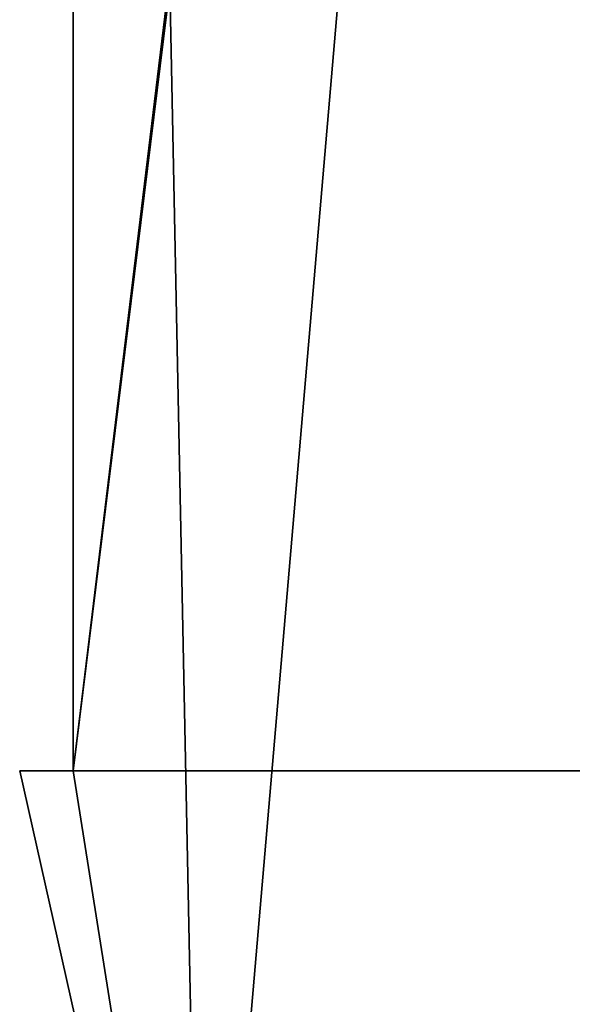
# Model space of a CAD drawing. Header units: millimetres. Extents: x -19 to 152, y -2 to 200.
# Tile 7 of 162: x -17.4 to -14.82, y 3.71 to 8.31. Entities that reach past the tile are written whole.
import ezdxf

# ---------------------------------------------------------------- set-up
doc = ezdxf.new("R2010")
doc.units = ezdxf.units.MM
doc.header["$LTSCALE"] = 65.185185
for name, color, linetype in [('676', 7, 'CONTINUOUS'), ('775', 7, 'CONTINUOUS'), ('777', 7, 'CONTINUOUS'), ('778', 7, 'CONTINUOUS')]:
    doc.layers.add(name, color=color, linetype=linetype)

msp = doc.modelspace()

# ---------------------------------------------------------------- linework, layer by layer
at = {"layer": '676', "color": 7, "linetype": 'Continuous'}
for points in [[(-13.9913, 30.8, -10.3442), (-16.5481, 1, -5.3773), (-17.1505, 4.8, -2.9362), (-13.9913, 30.8, -10.3442)], [(-17.1505, 4.8, 2.9362), (-16.5481, 1, 5.3773), (-17.1505, 30.8, 2.9362), (-17.1505, 4.8, 2.9362)], [(-17.1505, 30.8, 2.9362), (-16.5481, 1, 5.3773), (-13.9913, 30.8, 10.3442), (-17.1505, 30.8, 2.9362)], [(-17.1505, 30.8, -2.9362), (-13.9913, 30.8, -10.3442), (-17.1505, 4.8, -2.9362), (-17.1505, 30.8, -2.9362)], [(-10.2267, 1, -14.0774), (-16.5481, 1, -5.3773), (-13.9913, 30.8, -10.3442), (-10.2267, 1, -14.0774)], [(-16.5481, 1, 5.3773), (-10.2267, 1, 14.0774), (-13.9913, 30.8, 10.3442), (-16.5481, 1, 5.3773)], [(-16.5481, 1, 5.3773), (-17.1505, 4.8, 2.9362), (-17.3998, 4.8, 0.0022), (-16.5481, 1, 5.3773)], [(-17.1505, 4.8, -2.9362), (-16.5481, 1, 5.3773), (-17.3998, 4.8, 0.0022), (-17.1505, 4.8, -2.9362)], [(-16.5481, 1, -5.3773), (-16.5481, 1, 5.3773), (-17.1505, 4.8, -2.9362), (-16.5481, 1, -5.3773)]]:
    msp.add_3dface(points, dxfattribs=at)
at = {"layer": '775', "color": 7, "linetype": 'Continuous'}
for points in [[(-17.1505, 4.8, 2.9362), (-17.1505, 4.8, -2.9362), (-17.3998, 4.8, 0.0022), (-17.1505, 4.8, 2.9362)], [(-17.1505, 4.8, -2.9362), (-17.1505, 4.8, 2.9362), (-14.6856, 4.8, 0.8), (-17.1505, 4.8, -2.9362)], [(-14.6856, 4.8, 0.8), (-17.1505, 4.8, 2.9362), (-13.2023, 4.8, 2.7983), (-14.6856, 4.8, 0.8)], [(-17.1505, 4.8, -2.9362), (-14.6856, 4.8, 0.8), (-14.6856, 4.8, -0.8), (-17.1505, 4.8, -2.9362)], [(-17.1505, 4.8, -2.9362), (-14.6856, 4.8, -0.8), (-13.3, 4.8, -1.6), (-17.1505, 4.8, -2.9362)], [(-17.1505, 4.8, -2.9362), (-13.3, 4.8, -1.6), (-13.2023, 4.8, -2.7983), (-17.1505, 4.8, -2.9362)]]:
    msp.add_3dface(points, dxfattribs=at)
at = {"layer": '777', "color": 7, "linetype": 'Continuous'}
for points in [[(-17.1505, 30.8, -2.9362), (-17.1505, 4.8, -2.9362), (-13.2023, 36.8, -2.7983), (-17.1505, 30.8, -2.9362)], [(-17.1505, 4.8, -2.9362), (-13.2023, 4.8, -2.7983), (-13.2023, 36.8, -2.7983), (-17.1505, 4.8, -2.9362)]]:
    msp.add_3dface(points, dxfattribs=at)
at = {"layer": '778', "color": 7, "linetype": 'Continuous'}
for points in [[(-17.0447, 33.8038, 2.9325), (-16.9391, 36.8, 2.9288), (-13.2023, 4.8, 2.7983), (-17.0447, 33.8038, 2.9325)], [(-13.2023, 4.8, 2.7983), (-16.9391, 36.8, 2.9288), (-13.2023, 36.8, 2.7983), (-13.2023, 4.8, 2.7983)], [(-17.1505, 30.8, 2.9362), (-17.0447, 33.8038, 2.9325), (-13.2023, 4.8, 2.7983), (-17.1505, 30.8, 2.9362)], [(-17.1505, 4.8, 2.9362), (-17.1505, 30.8, 2.9362), (-13.2023, 4.8, 2.7983), (-17.1505, 4.8, 2.9362)]]:
    msp.add_3dface(points, dxfattribs=at)

doc.saveas('drawing.dxf')
